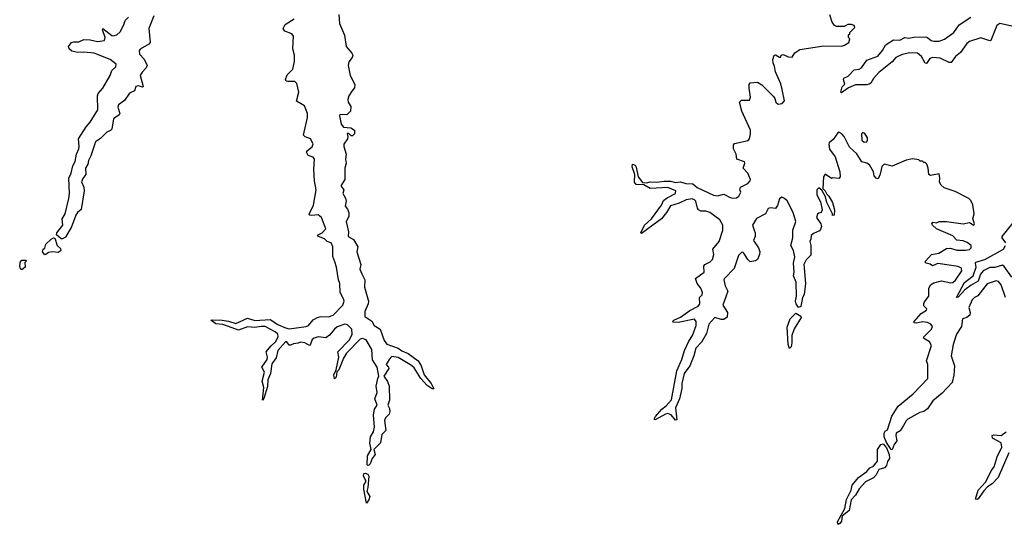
# Model space of a CAD drawing. Extents: x 2219101 to 2444320, y 201258 to 358766.
# Tile 206 of 256: x 2312818 to 2320590, y 334086 to 338066. Entities that reach past the tile are written whole.
import ezdxf

# ---------------------------------------------------------------- set-up
doc = ezdxf.new("R2010")
doc.units = 0

msp = doc.modelspace()

# ---------------------------------------------------------------- linework, layer by layer
at = {"layer": '0CON10XD'}
for points in [[(2313876.2, 338095), (2313835.8, 337995), (2313848.6, 337885), (2313837.9, 337872.1), (2313767.7, 337832.3), (2313761.1, 337818.9), (2313764.5, 337795), (2313800, 337755), (2313822.9, 337705), (2313817.1, 337685), (2313785, 337653.1), (2313768.5, 337625), (2313791.7, 337538.3), (2313785.9, 337534.1), (2313755, 337543.1), (2313735, 337538), (2313725, 337503.8), (2313683.8, 337485), (2313645, 337427.5), (2313598.1, 337395), (2313592.5, 337375), (2313607.1, 337325), (2313602, 337315), (2313557.1, 337285), (2313545, 337203.3), (2313535, 337190.8), (2313505, 337178.2), (2313455, 337127.9), (2313415, 337101.2), (2313379, 336991), (2313361.4, 336955), (2313356, 336925), (2313338.2, 336895), (2313340.7, 336845), (2313315, 336814.2), (2313306.3, 336786.3), (2313323.5, 336745), (2313325.3, 336715), (2313301.7, 336568.3), (2313275, 336546), (2313261.4, 336525), (2313227.4, 336432.6), (2313178.9, 336351.1), (2313155, 336336), (2313145, 336336.2), (2313108.3, 336368.3), (2313110, 336385), (2313157.1, 336445), (2313153.3, 336495), (2313176.2, 336535), (2313205.6, 336655), (2313209.4, 336695), (2313204.3, 336815), (2313224.5, 336855.5), (2313236.1, 336913.9), (2313255, 336947.5), (2313266, 337005), (2313284.2, 337045.8), (2313288, 337065), (2313282, 337125), (2313341.7, 337221.7), (2313375, 337256.2), (2313433.9, 337355), (2313431.2, 337465), (2313437, 337483), (2313475, 337526.2), (2313532.2, 337625), (2313545.2, 337664.8), (2313576.2, 337695), (2313580, 337715), (2313532.2, 337752.2), (2313405, 337800.6), (2313325, 337810), (2313277, 337807), (2313228.3, 337818.3), (2313207.5, 337835), (2313202.5, 337855), (2313227.5, 337885), (2313245, 337892), (2313285, 337892.2), (2313325, 337910.5), (2313375, 337906.9), (2313433, 337893), (2313487.2, 337902.8), (2313491.8, 337925), (2313471.4, 337985), (2313473.1, 337996.9), (2313545, 337942.2), (2313555, 337937.8), (2313584.4, 337945.6), (2313609.5, 337970.5), (2313640.5, 338025), (2313651.4, 338058.6), (2313675.4, 338085)], [(2315439.2, 337500.8), (2315416.1, 337463.9), (2315408.8, 337435), (2315410, 337415), (2315431.7, 337381.7), (2315430, 337345), (2315400, 337315), (2315345, 337318.8), (2315341.7, 337308.3), (2315355, 337241.2), (2315375, 337216.7), (2315431.7, 337211.7), (2315460, 337195), (2315460, 337165), (2315445, 337150), (2315435, 337150), (2315415, 337167.5), (2315402.5, 337167.5), (2315407.5, 337145), (2315404.2, 337125), (2315377.7, 337085), (2315376.8, 337065), (2315394.7, 337005), (2315389.7, 336965), (2315393.9, 336935), (2315383.8, 336895), (2315383.2, 336805), (2315352.5, 336755), (2315376.7, 336725), (2315368.5, 336695), (2315389.1, 336659.1), (2315394.6, 336635), (2315386.9, 336595), (2315405, 336570.8), (2315414.6, 336544.6), (2315415.5, 336514.5), (2315394.6, 336475), (2315413.1, 336393.1), (2315409.6, 336355), (2315451.7, 336331.7), (2315487.8, 336275), (2315478.4, 336235), (2315510, 336135), (2315502.8, 336097.2), (2315518, 336062), (2315543.3, 336015), (2315539.3, 335955), (2315570, 335845), (2315567.5, 335825), (2315541.8, 335765), (2315542.2, 335725), (2315597.6, 335687.6), (2315615, 335654.3), (2315664.4, 335625), (2315694.4, 335534.4), (2315715, 335506.7), (2315805, 335475.6), (2315834.2, 335455), (2315885, 335432.5), (2315964.5, 335374.5), (2315986.6, 335336.6), (2316011.4, 335265), (2316066.7, 335195), (2316086.7, 335155), (2316075, 335154), (2316035, 335181.4), (2315985, 335234.4), (2315930.9, 335320.9), (2315909.4, 335339.4), (2315805, 335400.8), (2315755, 335408), (2315734.7, 335385), (2315710, 335345), (2315729.2, 335325), (2315731.1, 335315), (2315692, 335255), (2315720.8, 335210.9), (2315735.4, 335175), (2315736.2, 335065), (2315723.3, 335025), (2315738.2, 334998.2), (2315740.3, 334975), (2315733.1, 334955), (2315705.4, 334925), (2315697.3, 334905), (2315708.6, 334825), (2315676.6, 334793.4), (2315665, 334727.5), (2315612, 334675), (2315624.5, 334635), (2315600, 334605), (2315585, 334563.8), (2315575, 334553.3), (2315565, 334550), (2315560, 334555), (2315562.9, 334625), (2315593.3, 334675), (2315582.3, 334725), (2315588.2, 334775), (2315609.6, 334815), (2315619.4, 334850.6), (2315610.3, 334949.7), (2315618.5, 334995), (2315640, 335025), (2315620, 335075), (2315640, 335125), (2315631.7, 335175), (2315644.4, 335234.4), (2315651.4, 335255), (2315639.5, 335325), (2315602.1, 335382.1), (2315598.2, 335465), (2315551.7, 335541.7), (2315525, 335551.4), (2315504.8, 335545.2), (2315397.9, 335435), (2315373.1, 335395), (2315336.4, 335305), (2315322, 335288), (2315315, 335247.5), (2315303, 335233), (2315297.1, 335265), (2315316, 335304), (2315335.7, 335405), (2315328.9, 335445), (2315420.5, 335539.5), (2315442.5, 335585), (2315440, 335625), (2315405, 335660.2), (2315385, 335664.7), (2315325, 335642.7), (2315302.9, 335625), (2315263.6, 335576.4), (2315235, 335555.7), (2315175, 335564.1), (2315142.5, 335555), (2315127.1, 335542.9), (2315114.3, 335505.7), (2315105, 335496.2), (2315067.4, 335517.4), (2315035, 335522.9), (2315015, 335514.1), (2314979.6, 335510.4), (2314955, 335498.1), (2314945, 335499.2), (2314925.8, 335525), (2314915, 335526.2), (2314854.3, 335455.7), (2314840.9, 335399.1), (2314807.8, 335352.2), (2314798.7, 335275), (2314776.2, 335225), (2314775, 335173.3), (2314745, 335076.7), (2314733.8, 335063.8), (2314744.5, 335165), (2314731.8, 335215), (2314748.8, 335285), (2314728, 335325), (2314771.8, 335385), (2314774.5, 335405), (2314763.1, 335445), (2314799.1, 335490.9), (2314835.7, 335524.3), (2314857.1, 335565), (2314856.2, 335585), (2314833.5, 335605), (2314755, 335645.3), (2314723.3, 335646.7), (2314675, 335637.1), (2314615, 335642), (2314545, 335616.5), (2314495, 335636.5), (2314422, 335662), (2314365, 335665.8), (2314327.5, 335695), (2314341.2, 335698.8), (2314415, 335696.5), (2314465, 335688.2), (2314525, 335668.9), (2314615, 335712.2), (2314673.4, 335693.4), (2314795, 335701.5), (2314855, 335660.7), (2314915, 335634.2), (2314945, 335627.9), (2315079.2, 335645), (2315097.7, 335655), (2315135, 335698.7), (2315175, 335720.5), (2315195, 335725.7), (2315255, 335722.3), (2315292.7, 335735), (2315368.4, 335815), (2315379.8, 335845), (2315374.7, 335865), (2315346.4, 335915), (2315345.3, 335985), (2315334.1, 336014.1), (2315318.1, 336115), (2315305.4, 336155.4), (2315288.3, 336198.3), (2315288.3, 336275), (2315277.1, 336305), (2315245, 336315.4), (2315225, 336336.2), (2315176.2, 336355), (2315168, 336365), (2315205.9, 336384.1), (2315235.4, 336415), (2315199.4, 336505), (2315175, 336525.7), (2315121.7, 336521.7), (2315106.7, 336525), (2315103.1, 336533.1), (2315136.8, 336603.2), (2315158.4, 336725), (2315145.6, 336795), (2315140, 336885), (2315144.7, 336964.7), (2315135, 336981.1), (2315094.2, 336995), (2315081.7, 337021.7), (2315090, 337035), (2315126.6, 337063.4), (2315135, 337087.5), (2315114.5, 337125), (2315072.1, 337142.1), (2315057.9, 337155), (2315088.8, 337295), (2315089.6, 337325), (2315065, 337386.2), (2315003.8, 337423.8), (2315021.8, 337495), (2315005, 337561.4), (2314988.8, 337578.8), (2314935, 337577), (2314922, 337582), (2314914.8, 337595), (2314928.8, 337631.2), (2314972.5, 337675), (2314986.2, 337736.2), (2314986.2, 337785), (2314973.5, 337835), (2314977.8, 337935), (2314966.5, 337955), (2314910, 337975), (2314898.6, 337995), (2314913.3, 338026.7), (2314985, 338072.9)], [(2315335.9, 338105.9), (2315341.9, 338035), (2315382.4, 337942.4), (2315394.3, 337855), (2315440.5, 337800.5), (2315446.7, 337785), (2315442.3, 337767.7), (2315415, 337732.5), (2315410, 337705), (2315426.1, 337626.1), (2315463.8, 337555), (2315461.7, 337528.3), (2315439.2, 337500.8)], [(2317815.8, 336445), (2317725, 336380), (2317720, 336385), (2317750.6, 336445), (2317805.3, 336494.7), (2317885, 336603.3), (2317900.9, 336639.1), (2317928.8, 336661.2), (2317993.8, 336695), (2317996.2, 336715), (2317935, 336741.2), (2317795, 336733.1), (2317745, 336761.9), (2317684.5, 336764.5), (2317670.5, 336785), (2317673.1, 336845), (2317653.3, 336905), (2317654, 336926), (2317675, 336919.2), (2317685, 336903.8), (2317698.9, 336825), (2317735, 336782), (2317765, 336777.8), (2317795, 336785.6), (2317846.1, 336783.9), (2317905, 336793.4), (2317955, 336792.9), (2317995, 336781.2), (2318035, 336786.8), (2318075, 336773.2), (2318130.5, 336770.5), (2318165, 336742.9), (2318295, 336681.1), (2318325, 336676), (2318375, 336690), (2318425, 336663.3), (2318445, 336658.9), (2318475, 336661.9), (2318494, 336675), (2318510, 336705), (2318503.3, 336725), (2318506.7, 336745), (2318565, 336774), (2318585, 336794), (2318587.5, 336805), (2318566.7, 336855), (2318530, 336895), (2318542.5, 336935), (2318540, 336945), (2318480, 336965), (2318472.5, 337005), (2318453, 337047), (2318452.5, 337075), (2318461.7, 337088.3), (2318568.3, 337111.7), (2318580, 337125), (2318587.5, 337165), (2318587.5, 337195), (2318517.5, 337345), (2318500, 337415), (2318515, 337430), (2318578.3, 337431.7), (2318587.5, 337455), (2318576.7, 337525), (2318577.5, 337555), (2318585, 337567.5), (2318641.7, 337571.7), (2318675, 337552.5), (2318769.5, 337459.5), (2318780, 337445), (2318786.7, 337415), (2318805, 337400), (2318836.2, 337405), (2318854.3, 337425), (2318836.2, 337515), (2318825, 337560), (2318783.8, 337655), (2318777.5, 337697.5), (2318766.7, 337725), (2318763, 337753), (2318773.6, 337786.4), (2318785, 337787.5), (2318815, 337770), (2318825, 337770), (2318830, 337785), (2318845, 337790), (2318885, 337772.5), (2318915, 337770), (2318937.5, 337805), (2318975, 337830), (2319165, 337860), (2319305, 337857.5), (2319330, 337865), (2319362.5, 337885), (2319370, 337915), (2319360, 337925), (2319360, 337945), (2319370, 337955), (2319370, 337965), (2319410, 338005), (2319405, 338020), (2319385, 338027.5), (2319355, 338027.5), (2319325, 338012.5), (2319265, 338012.5), (2319250.7, 338020.7), (2319232.5, 338045), (2319212.5, 338105)], [(2320662.9, 338012.9), (2320554.1, 338035.9), (2320531.3, 338018.7), (2320485, 337901.9), (2320475, 337900), (2320405, 337922.1), (2320315, 337894.8), (2320293.4, 337876.6), (2320245, 337807.2), (2320205.5, 337774.5), (2320171.8, 337728.2), (2320155, 337727.3), (2320085, 337760.9), (2320025, 337768.6), (2320001.2, 337758.8), (2319975, 337719.2), (2319965, 337722.9), (2319936.2, 337776.2), (2319905, 337801.2), (2319845, 337803.5), (2319785, 337791.1), (2319733, 337767), (2319705, 337734.4), (2319600.4, 337649.6), (2319558.1, 337601.9), (2319535.5, 337565), (2319523.3, 337556.7), (2319505, 337550.6), (2319415, 337551.4), (2319361.5, 337528.5), (2319305, 337487.5), (2319300, 337495), (2319311.2, 337535), (2319331.7, 337558.3), (2319320, 337595), (2319323.8, 337605), (2319358.5, 337621.5), (2319405, 337670), (2319445, 337676.7), (2319463.2, 337686.8), (2319505, 337745.7), (2319591.8, 337778.2), (2319628.5, 337821.5), (2319653.1, 337865), (2319666.2, 337875), (2319715, 337905.8), (2319765, 337903.3), (2319805, 337924), (2319835, 337920), (2319875, 337928.1), (2319970.5, 337930.5), (2319985, 337926.2), (2320012.8, 337902.8), (2320035, 337897.5), (2320075, 337897.3), (2320118.6, 337911.4), (2320191.1, 337965), (2320235, 338024.1), (2320325.2, 338084.8)], [(2320600.9, 335875), (2320565.7, 335975), (2320545, 336000), (2320525, 336007.1), (2320455, 335983.3), (2320381.2, 335888.8), (2320355, 335874.4), (2320335.5, 335855), (2320310.7, 335795), (2320321.1, 335755), (2320317.5, 335735), (2320295, 335716.9), (2320260.8, 335705), (2320253.3, 335645), (2320212.9, 335585), (2320187.5, 335505), (2320170, 335415), (2320198.5, 335335), (2320192.1, 335262.1), (2320179.7, 335205), (2320098.7, 335121.3), (2320025, 335060.4), (2319983.5, 334996.5), (2319955, 334975.3), (2319923.7, 334966.3), (2319830, 334915), (2319815, 334901.1), (2319795, 334865.7), (2319767.3, 334822.7), (2319736.4, 334803.6), (2319733, 334787), (2319741.4, 334745), (2319720.8, 334715), (2319705, 334673.3), (2319697, 334677), (2319660.3, 334730.3), (2319641.4, 334775), (2319640.8, 334805), (2319650.3, 334819.7), (2319668.3, 334831.7), (2319701.5, 334938.5), (2319753.3, 335016.7), (2319870, 335115), (2319985.5, 335235), (2319985.7, 335345.7), (2319975.6, 335375), (2320016.1, 335495), (2320000.5, 335525), (2319953.8, 335555), (2319956, 335565), (2320015, 335625.6), (2320022.5, 335645), (2320011.4, 335665), (2319985, 335678.2), (2319948.2, 335681.8), (2319895, 335671.2), (2319880, 335675), (2319877.5, 335685), (2319935, 335748), (2319955, 335761.2), (2319976.7, 335775), (2319977.5, 335785), (2319955, 335810), (2319953.9, 335826.1), (2319959.3, 335840.7), (2319995.8, 335884.2), (2319995.7, 335945), (2320006.8, 335973.2), (2320035, 335990.8), (2320095, 336006), (2320169.3, 335989.3), (2320185, 335992.5), (2320205, 336011.4), (2320255.4, 336085.4), (2320251.4, 336105), (2320225, 336118.5), (2320065, 336142.5), (2320024.2, 336124.2), (2320005, 336138.6), (2319973.3, 336145), (2319963.3, 336155), (2319970, 336165), (2320015, 336212.7), (2320073.8, 336225), (2320135, 336260), (2320165, 336262.5), (2320215, 336248.5), (2320285, 336248.6), (2320315, 336254.3), (2320328.8, 336265), (2320328.8, 336285), (2320298.3, 336308.3), (2320265, 336320.6), (2320215, 336327.5), (2320185, 336360), (2320056.4, 336416.4), (2320022.5, 336445), (2320017.5, 336455), (2320025, 336470), (2320055, 336462.5), (2320077, 336473), (2320135, 336474.2), (2320265, 336454.4), (2320316.2, 336466.2), (2320350, 336445), (2320356.2, 336455), (2320341.2, 336495), (2320352, 336535), (2320342.5, 336605), (2320325, 336640), (2320310, 336655), (2320201.7, 336711.7), (2320115, 336740), (2320090.7, 336760.7), (2320080, 336785), (2320082.5, 336815), (2320075, 336850), (2320007.5, 336837.5), (2319993.6, 336843.6), (2319990, 336895), (2319980, 336925), (2319965, 336940), (2319955, 336940), (2319945, 336950), (2319925, 336950), (2319915, 336960), (2319865, 336967.5), (2319815, 336957.5), (2319705, 336910), (2319643, 336927), (2319623, 336907), (2319611.7, 336848.3), (2319595, 336810), (2319580, 336815), (2319563.9, 336833.9), (2319556.7, 336865), (2319525, 336920), (2319505, 336933.8), (2319464.4, 336944.4), (2319425, 337007.5), (2319369.5, 337059.5), (2319327.5, 337145), (2319308, 337165), (2319285, 337178), (2319275, 337173.8), (2319239.6, 337120.4), (2319208, 337095), (2319204.2, 337085), (2319210, 337045), (2319256.4, 336985), (2319293.3, 336865), (2319293.8, 336825), (2319285, 336813.3), (2319235, 336817.5), (2319225, 336812.5), (2319175, 336846.2), (2319162.9, 336827.1), (2319158.8, 336735), (2319177.5, 336715), (2319188.8, 336688.8), (2319205, 336672.5), (2319233.3, 336625), (2319250, 336565), (2319246.4, 336523.6), (2319235, 336520), (2319233.3, 336535), (2319189.2, 336625), (2319178, 336668), (2319151.2, 336721.2), (2319125, 336740), (2319110, 336725), (2319111.2, 336685), (2319140.2, 336630.2), (2319152.5, 336565), (2319145.7, 336544.3), (2319125, 336540), (2319115, 336531.2), (2319108.1, 336505), (2319141.4, 336455), (2319146, 336435), (2319140, 336410), (2319130.8, 336399.2), (2319085, 336380), (2319065, 336362.5), (2319064, 336335), (2319055.7, 336315), (2319062.2, 336285), (2319062.1, 336207.9), (2319025, 336171.9), (2319008.1, 336135), (2319009.5, 336109.5), (2319020.4, 335985), (2319010.7, 335899.3), (2318996.5, 335875), (2318985.3, 335804.7), (2318964.4, 335794.4), (2318948.1, 335825), (2318943.2, 335845), (2318950.3, 335885), (2318946.5, 335995), (2318926.6, 336045), (2318932.7, 336075), (2318925.9, 336144.1), (2318937.6, 336195), (2318925, 336246.2), (2318905.5, 336285), (2318921.2, 336345), (2318920, 336405), (2318944.4, 336475), (2318924.4, 336545), (2318875, 336636), (2318855, 336656.2), (2318835, 336666.2), (2318815, 336653.3), (2318800.8, 336599.2), (2318785, 336576.7), (2318745, 336582.9), (2318725, 336577.1), (2318705.7, 336534.3), (2318635, 336497.8), (2318602.9, 336445), (2318615, 336406.7), (2318624.2, 336385), (2318624, 336356), (2318610, 336325), (2318650, 336265), (2318659.2, 336235), (2318658, 336215), (2318642, 336175), (2318627, 336163), (2318585, 336156.2), (2318566, 336175), (2318535, 336224.2), (2318525, 336231.4), (2318515, 336229.4), (2318492.3, 336205), (2318457.1, 336102.9), (2318381.4, 336025), (2318376.9, 336015), (2318386, 335966), (2318408.9, 335925), (2318368.9, 335815), (2318404, 335755), (2318401.7, 335718.3), (2318375, 335701.2), (2318355, 335701.2), (2318305, 335717.8), (2318257.5, 335665), (2318238.2, 335591.8), (2318198.7, 335521.3), (2318155, 335474.4), (2318139.6, 335415), (2318108.2, 335335), (2318061.8, 335275), (2318044.6, 335195), (2318043.5, 335156.5), (2318027.2, 335075), (2317994.4, 335005), (2318005, 334910), (2317995, 334906.7), (2317959.6, 334949.6), (2317935, 334958.5), (2317915, 334953.3), (2317835, 334910), (2317827.5, 334915), (2317836.7, 334935), (2317886, 334995), (2317920.2, 335019.8), (2317962, 335068), (2318004.1, 335295), (2318045.3, 335385), (2318064.7, 335455.3), (2318099.6, 335530.4), (2318130, 335575), (2318157.7, 335655), (2318158.9, 335685), (2318145, 335702.5), (2318016.9, 335676.9), (2317975, 335680), (2317970, 335685), (2317982.5, 335695), (2318035, 335718.9), (2318107.8, 335772.2), (2318173.3, 335805), (2318186.6, 335823.4), (2318184.7, 335875.3), (2318204.6, 335895.4), (2318207.9, 335915), (2318195, 335947.5), (2318165.7, 335985), (2318153.8, 336025), (2318221.4, 336075), (2318218, 336122), (2318226, 336135), (2318267.1, 336155), (2318287.3, 336175), (2318297.5, 336215), (2318290, 336255), (2318338.1, 336315), (2318367.9, 336405), (2318367.2, 336445), (2318345, 336487.3), (2318266.5, 336545), (2318235, 336554.5), (2318195, 336556.2), (2318176.1, 336566.1), (2318167.9, 336577.9), (2318155, 336634.2), (2318145, 336645.5), (2318125, 336651.8), (2318080, 336645), (2318022.4, 336617.6), (2317955, 336597.3), (2317924.7, 336545.3), (2317884.4, 336495), (2317815.8, 336445)], [(2319485, 337098.6), (2319505, 337103.3), (2319511.2, 337115), (2319510, 337135), (2319489.1, 337169.1), (2319473.1, 337176.9), (2319463.6, 337165), (2319466.7, 337115), (2319485, 337098.6)], [(2320603.6, 336305), (2320573.6, 336345), (2320574.4, 336355), (2320712, 336528)], [(2313015, 336210), (2312997.5, 336235), (2313002.5, 336255), (2313017, 336263), (2313023.3, 336295), (2313066.2, 336335), (2313085, 336346), (2313093.8, 336343.8), (2313113.8, 336285), (2313140.5, 336260.5), (2313142, 336245), (2313125, 336230), (2313075, 336236), (2313045, 336230), (2313025, 336213.3), (2313015, 336210)], [(2320649.2, 336035), (2320590, 336120), (2320575, 336130), (2320515, 336110), (2320475, 336111.4), (2320424.2, 336085.8), (2320402.7, 336057.3), (2320385, 336002.1), (2320328.2, 335971.8), (2320280, 335935), (2320225, 335877.5), (2320212.5, 335875), (2320275, 335993.1), (2320344.8, 336045.2), (2320368.9, 336115), (2320362.7, 336145), (2320366.5, 336153.5), (2320436.5, 336173.5), (2320583.9, 336256.1), (2320600.3, 336285)], [(2312835, 336092.5), (2312825, 336100), (2312817.5, 336125), (2312825, 336160), (2312835, 336170), (2312865, 336170), (2312870, 336165), (2312858.3, 336151.7), (2312860, 336115), (2312835, 336092.5)], [(2318895, 335472.5), (2318883.2, 335503.2), (2318875, 335640), (2318899.4, 335705), (2318945, 335750), (2318985, 335726.2), (2318985.7, 335715.7), (2318931.5, 335628.5), (2318914.3, 335575), (2318914.2, 335515.8), (2318908, 335485), (2318895, 335472.5)], [(2320625, 334650.6), (2320542.5, 334455), (2320495, 334405.4), (2320458.9, 334381.1), (2320429.2, 334350.8), (2320385, 334285.8), (2320375, 334280.8), (2320362, 334285), (2320384.1, 334355.9), (2320440.9, 334419.1), (2320491.5, 334515), (2320511.6, 334538.4), (2320533.4, 334616.6), (2320570.7, 334695), (2320565, 334727.5), (2320497.5, 334765), (2320494.3, 334785), (2320508.9, 334791.1), (2320565, 334786.7), (2320604.2, 334815)], [(2319285, 334085.8), (2319275, 334086.7), (2319273.9, 334105), (2319330.3, 334209.7), (2319345, 334282), (2319380.4, 334355), (2319389.5, 334395), (2319439.5, 334455), (2319505, 334502.7), (2319530.1, 334529.9), (2319557.1, 334545), (2319588.5, 334585), (2319588.5, 334675), (2319615, 334715.8), (2319635, 334720.8), (2319659.5, 334689.5), (2319682.2, 334635), (2319684, 334605), (2319668.3, 334581.7), (2319659.8, 334550.2), (2319645, 334531.9), (2319601.1, 334518.9), (2319577.7, 334475), (2319556.7, 334453.3), (2319495, 334419.6), (2319444.8, 334365.2), (2319415, 334316.5), (2319382.1, 334277.9), (2319365.3, 334195), (2319309.3, 334150.7), (2319305, 334110), (2319295, 334094.4), (2319285, 334085.8)], [(2315555, 334252.5), (2315533.1, 334363.1), (2315534.6, 334395), (2315552.5, 334425), (2315532.3, 334465), (2315534.6, 334485.4), (2315545, 334489.2), (2315565, 334482), (2315573.1, 334465), (2315565.6, 334375), (2315557.5, 334345), (2315582.3, 334305), (2315575, 334279.2), (2315555, 334252.5)]]:
    msp.add_lwpolyline(points, dxfattribs=at)

doc.saveas('drawing.dxf')
